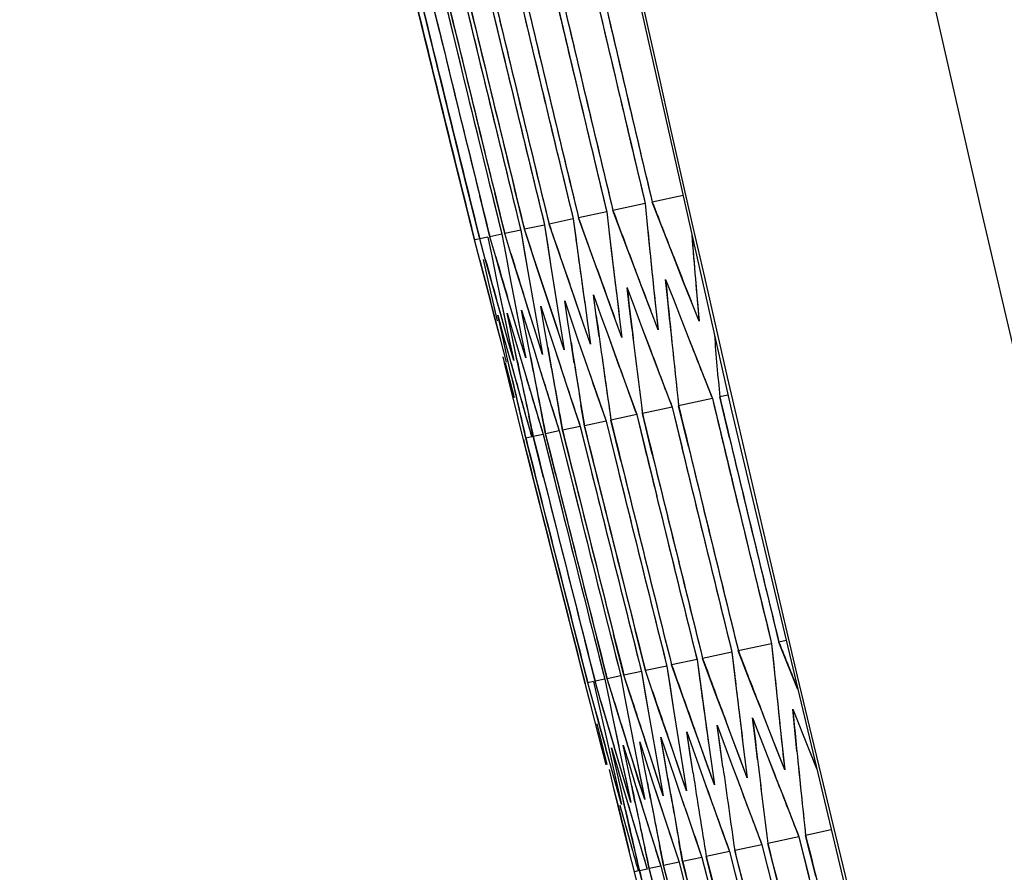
# Model space of a CAD drawing. Header units: millimetres. Extents: x 0 to 420, y 0 to 297.
# Tile 88 of 139: x 282.83 to 285.04, y 169.41 to 171.32. Entities that reach past the tile are written whole.
import ezdxf

# ---------------------------------------------------------------- set-up
doc = ezdxf.new("R2010")
doc.units = ezdxf.units.MM
doc.header["$LTSCALE"] = 23.1
doc.header["$PDMODE"] = 3
doc.header["$PDSIZE"] = 0.3125
doc.layers.get('0').update_dxf_attribs({"linetype": 'CONTINUOUS'})
doc.layers.get('Defpoints').update_dxf_attribs({"linetype": 'CONTINUOUS'})
for name, color, linetype in [('06___PRT_ALL_SURFS', 7, 'CONTINUOUS'), ('DIM_PILOTEES', 7, 'CONTINUOUS'), ('LAY0001', 7, 'CONTINUOUS')]:
    doc.layers.add(name, color=color, linetype=linetype)
doc.styles.get("Standard").update_dxf_attribs({"font": 'txt', "width": 0.7})
doc.dimstyles.new('DIMSTYLE_8', dxfattribs={"dimtxt": 2.5, "dimasz": 3.5, "dimexe": 2, "dimexo": 0, "dimgap": 2.5, "dimtad": 1, "dimdsep": 46, "dimtxsty": 'Standard', "dimblk": '_FILLED', "dimblk1": '_FILLED', "dimblk2": '_FILLED', "dimcen": 0.09, "dimazin": 2, "dimtp": 0.5, "dimtm": 0.5, "dimtfac": 1, "dimtofl": 0, "dimtmove": 0, "dimatfit": 3, "dimldrblk": '_FILLED', "dimfxl": 0, "dimtolj": 1, "dimarcsym": 0})

# ---------------------------------------------------------------- blocks, each defined once
blk = doc.blocks.new('_FILLED')
at = {"color": 0, "linetype": 'ByBlock'}
blk.add_solid([(0, 0), (-1, 0.14286), (-1, -0.14286)], dxfattribs=at)
blk = doc.blocks.new('*D15')
at = {"layer": 'Defpoints', "color": 0, "linetype": 'Continuous'}
for p in [(251.4334, 253.1331), (302.5299, 202.0365), (251.4334, 150.94), (353.6265, 150.94)]:
    blk.add_point(p, dxfattribs=at)
at = {"layer": 'DIM_PILOTEES', "color": 0, "linetype": 'Continuous', "lineweight": -2}
for p, q in [((251.4334, 150.94), (252.8476, 152.3542)), ((353.6265, 150.94), (352.2123, 152.3542))]:
    blk.add_line(p, q, dxfattribs=at)
blk.add_arc((302.5299, 202.0365), 72.2614, 317.775406, 222.224594, dxfattribs=at)
at = {"layer": 'DIM_PILOTEES', "color": 0, "linetype": 'Continuous', "lineweight": -2, "xscale": 3.5, "yscale": 3.5, "zscale": 3.5}
for p, rotation in [((251.4334, 150.94), 313.6122967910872), ((353.6265, 150.94), 226.3877032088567)]:
    blk.add_blockref('_FILLED', p, dxfattribs=dict(at, rotation=rotation))
at = {"layer": 'DIM_PILOTEES', "color": 0, "linetype": 'Continuous', "insert": (305.9941, 280.0544), "char_height": 2.5, "width": 14.285714, "attachment_point": 2, "rotation": 357.4576, "line_spacing_factor": 0.9}
blk.add_mtext('\\A1;{\\ftxt;\\W0.0001;\\H0.0001;\\~}{\\ftxt;\\W3.1428571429;\\H2.5; }{\\ftxt;\\W0.0001;\\H0.0001;\\~}{\\ftxt;\\W0.0001;\\H0.0001;\\~}{\\ftxt;\\W0.6666666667;\\H2.5; }{\\ftxt;\\W0.0001;\\H0.0001;\\~}', dxfattribs=at)

msp = doc.modelspace()

# ---------------------------------------------------------------- linework, layer by layer
at = {"color": 7, "linetype": 'Continuous'}
for p, q in [((283.8709, 171.4093), (283.8929, 171.3175)), ((283.7737, 171.3886), (283.7959, 171.2969)), ((283.8024, 171.2983), (283.7802, 171.39)), ((283.8167, 171.3978), (283.8389, 171.3061)), ((283.8473, 171.3079), (283.8251, 171.3996)), ((283.7338, 171.2837), (283.7114, 171.3754)), ((283.7457, 171.2863), (283.7233, 171.3779)), ((283.7686, 171.2911), (283.7463, 171.3828)), ((283.8013, 171.0089), (283.7338, 171.2837)), ((283.8131, 171.0114), (283.7457, 171.2863)), ((283.8239, 170.9173), (283.8013, 171.0089)), ((283.8357, 170.9198), (283.8131, 171.0114)), ((283.8809, 170.833), (283.8584, 170.9246)), ((283.8854, 170.9303), (283.908, 170.8387)), ((283.9144, 170.8401), (283.8919, 170.9317)), ((283.9587, 170.8495), (283.9363, 170.9412)), ((284.3144, 170.9251), (284.2453, 170.9104)), ((283.8466, 170.8257), (283.8239, 170.9173)), ((283.8583, 170.8282), (283.8357, 170.9198)), ((284.2295, 170.9071), (284.1572, 170.8917)), ((284.2295, 170.9071), (284.2341, 170.86)), ((284.28, 170.8217), (284.2453, 170.9104)), ((284.1433, 170.8888), (284.0801, 170.8753)), ((284.1433, 170.8888), (284.1488, 170.8419)), ((284.1906, 170.8027), (284.1572, 170.8917)), ((284.0038, 170.8591), (283.9587, 170.8495)), ((284.0038, 170.8591), (284.0109, 170.8126)), ((284.0681, 170.8728), (284.0139, 170.8613)), ((284.0447, 170.7717), (284.0139, 170.8613)), ((284.0681, 170.8728), (284.0744, 170.826)), ((284.1122, 170.786), (284.0801, 170.8753)), ((283.908, 170.8387), (283.8809, 170.833)), ((283.908, 170.8387), (283.9167, 170.7925)), ((283.9505, 170.8478), (283.9144, 170.8401)), ((283.9283, 170.795), (283.9144, 170.8401)), ((283.9505, 170.8478), (283.9584, 170.8014)), ((283.9881, 170.7596), (283.9587, 170.8495)), ((283.8556, 170.8276), (283.8466, 170.8257)), ((283.8584, 170.7802), (283.8466, 170.8257)), ((283.8764, 170.832), (283.8583, 170.8282)), ((283.8709, 170.7828), (283.8583, 170.8282)), ((283.8764, 170.832), (283.8859, 170.786)), ((283.8942, 170.7878), (283.8809, 170.833)), ((284.2974, 170.7773), (284.28, 170.8217)), ((283.9167, 170.7925), (283.9255, 170.7463)), ((283.9424, 170.7499), (283.9283, 170.795)), ((283.9584, 170.8014), (283.9664, 170.755)), ((284.0109, 170.8126), (284.0181, 170.766)), ((284.2074, 170.7581), (284.1906, 170.8027)), ((283.8702, 170.7346), (283.8584, 170.7802)), ((283.8659, 170.7817), (283.8762, 170.7358)), ((283.8834, 170.7374), (283.8709, 170.7828)), ((283.8859, 170.786), (283.8955, 170.7399)), ((283.9075, 170.7425), (283.8942, 170.7878)), ((284.0602, 170.7268), (284.0447, 170.7717)), ((284.1283, 170.7413), (284.1122, 170.786)), ((284.315, 170.7327), (284.2974, 170.7773)), ((283.9565, 170.7048), (283.9424, 170.7499)), ((283.9664, 170.755), (283.9827, 170.662)), ((284.0029, 170.7146), (283.9881, 170.7596)), ((284.0181, 170.766), (284.0328, 170.6727)), ((284.2243, 170.7135), (284.2074, 170.7581)), ((283.8822, 170.6889), (283.8702, 170.7346)), ((283.8762, 170.7358), (283.8972, 170.6439)), ((283.8961, 170.6919), (283.8834, 170.7374)), ((283.8955, 170.7399), (283.9149, 170.6476)), ((283.9209, 170.6972), (283.9075, 170.7425)), ((283.9255, 170.7463), (283.9434, 170.6537)), ((284.0734, 170.6887), (284.0602, 170.7268)), ((284.0734, 170.6887), (284.0602, 170.7268)), ((284.1426, 170.7018), (284.1283, 170.7413)), ((284.2754, 170.737), (284.2927, 170.6927)), ((284.28, 170.6899), (284.2754, 170.737)), ((284.3326, 170.6882), (284.315, 170.7327)), ((284.3421, 170.7384), (284.3462, 170.691)), ((283.9707, 170.6595), (283.9565, 170.7048)), ((284.1135, 170.7026), (284.1294, 170.658)), ((284.1198, 170.6559), (284.1135, 170.7026)), ((284.189, 170.7186), (284.2056, 170.6741)), ((284.1944, 170.6717), (284.189, 170.7186)), ((284.2413, 170.6688), (284.2243, 170.7135)), ((284.2484, 170.7185), (284.2533, 170.6713)), ((283.8942, 170.6433), (283.8822, 170.6889)), ((283.9063, 170.6554), (283.8961, 170.6919)), ((283.9344, 170.6518), (283.9209, 170.6972)), ((284.0489, 170.6888), (284.0641, 170.6441)), ((284.056, 170.6423), (284.0489, 170.6888)), ((284.0914, 170.6369), (284.0734, 170.6887)), ((284.0938, 170.6856), (284.1004, 170.6388)), ((284.1609, 170.6517), (284.1426, 170.7018)), ((284.1656, 170.7009), (284.1714, 170.6539)), ((284.2847, 170.6428), (284.28, 170.6899)), ((284.2927, 170.6927), (284.31, 170.6483)), ((284.3504, 170.6435), (284.3326, 170.6882)), ((284.3462, 170.691), (284.3504, 170.6435)), ((283.9201, 170.6615), (283.9333, 170.6163)), ((283.9297, 170.6155), (283.9201, 170.6615)), ((283.9522, 170.6683), (283.9661, 170.6232)), ((283.961, 170.6221), (283.9522, 170.6683)), ((283.9849, 170.6142), (283.9707, 170.6595)), ((283.9827, 170.662), (283.9909, 170.6155)), ((283.9951, 170.6774), (284.0097, 170.6325)), ((284.0031, 170.6311), (283.9951, 170.6774)), ((284.0328, 170.6727), (284.0402, 170.626)), ((284.2, 170.6248), (284.1944, 170.6717)), ((284.2056, 170.6741), (284.2223, 170.6296)), ((284.2583, 170.624), (284.2413, 170.6688)), ((284.2533, 170.6713), (284.2583, 170.624)), ((283.9063, 170.5975), (283.8942, 170.6433)), ((283.8989, 170.657), (283.9113, 170.6116)), ((283.9092, 170.6111), (283.8989, 170.657)), ((283.9217, 170.6008), (283.9063, 170.6554)), ((283.9149, 170.6476), (283.9247, 170.6014)), ((283.9479, 170.6064), (283.9344, 170.6518)), ((283.9434, 170.6537), (283.9524, 170.6073)), ((284.0632, 170.5957), (284.056, 170.6423)), ((284.0641, 170.6441), (284.0795, 170.5992)), ((284.1071, 170.5918), (284.0914, 170.6369)), ((284.1004, 170.6388), (284.1071, 170.5918)), ((284.1262, 170.6091), (284.1198, 170.6559)), ((284.1294, 170.658), (284.1455, 170.6133)), ((284.1773, 170.6067), (284.1609, 170.6517)), ((284.1714, 170.6539), (284.1773, 170.6067)), ((284.31, 170.6483), (284.3275, 170.6038)), ((283.9419, 170.5569), (283.9297, 170.6155)), ((283.9333, 170.6163), (283.9466, 170.571)), ((283.972, 170.5646), (283.961, 170.6221)), ((283.9661, 170.6232), (283.9801, 170.5781)), ((283.9993, 170.5689), (283.9849, 170.6142)), ((283.9909, 170.6155), (283.9993, 170.5689)), ((284.0111, 170.5847), (284.0031, 170.6311)), ((284.0097, 170.6325), (284.0244, 170.5875)), ((284.0478, 170.5792), (284.0327, 170.6244)), ((284.0402, 170.626), (284.0478, 170.5792)), ((284.2223, 170.6296), (284.2559, 170.5404)), ((283.9185, 170.5517), (283.9063, 170.5975)), ((283.9195, 170.5652), (283.9092, 170.6111)), ((283.9113, 170.6116), (283.9239, 170.5662)), ((283.9346, 170.5552), (283.9217, 170.6008)), ((283.9247, 170.6014), (283.9346, 170.5552)), ((283.9616, 170.5609), (283.9479, 170.6064)), ((283.9524, 170.6073), (283.9616, 170.5609)), ((284.0795, 170.5992), (284.1105, 170.5094)), ((284.1455, 170.6133), (284.1778, 170.5237)), ((284.3275, 170.6038), (284.345, 170.5593)), ((283.9466, 170.571), (283.9734, 170.4803)), ((283.9801, 170.5781), (283.9942, 170.5329)), ((284.0244, 170.5875), (284.054, 170.4974)), ((284.0875, 170.5759), (284.0949, 170.5544)), ((283.9331, 170.4717), (283.9106, 170.5633)), ((283.9405, 170.4733), (283.9195, 170.5652)), ((283.9239, 170.5662), (283.9493, 170.4751)), ((283.9286, 170.5493), (283.9365, 170.5207)), ((284.0312, 170.5669), (284.0392, 170.5425)), ((284.345, 170.5593), (284.3626, 170.5147)), ((283.9162, 170.5472), (283.9359, 170.4723)), ((283.9942, 170.5329), (284.0083, 170.4877)), ((284.2559, 170.5404), (284.2729, 170.4956)), ((284.1105, 170.5094), (284.1261, 170.4644)), ((284.1778, 170.5237), (284.194, 170.4789)), ((284.3626, 170.5147), (284.3802, 170.4701)), ((284.0083, 170.4877), (284.0226, 170.4424)), ((284.054, 170.4974), (284.0689, 170.4523)), ((284.2729, 170.4956), (284.2899, 170.4508)), ((283.9444, 170.4258), (283.9331, 170.4717)), ((283.9512, 170.4272), (283.9405, 170.4733)), ((283.9493, 170.4751), (283.9621, 170.4296)), ((283.9734, 170.4803), (283.9869, 170.4348)), ((284.1261, 170.4644), (284.1418, 170.4194)), ((284.194, 170.4789), (284.2104, 170.434)), ((284.3802, 170.4701), (284.3044, 170.4539)), ((284.415, 170.4774), (284.3966, 170.4735)), ((284.4186, 170.3818), (284.3966, 170.4735)), ((284.0226, 170.4424), (284.0369, 170.3971)), ((284.0441, 170.3986), (284.0357, 170.4452)), ((284.0689, 170.4523), (284.0839, 170.4071)), ((284.093, 170.409), (284.0854, 170.4557)), ((284.2899, 170.4508), (284.2231, 170.4367)), ((284.2899, 170.4508), (284.3121, 170.3592)), ((284.3266, 170.3622), (284.3044, 170.4539)), ((283.9559, 170.3799), (283.9444, 170.4258)), ((283.9619, 170.3811), (283.9512, 170.4272)), ((283.9621, 170.4296), (283.975, 170.3839)), ((283.9785, 170.3847), (283.9686, 170.4309)), ((283.9869, 170.4348), (284.0005, 170.3894)), ((284.0059, 170.3905), (283.9968, 170.4369)), ((284.1418, 170.4194), (284.093, 170.409)), ((284.1418, 170.4194), (284.1643, 170.3277)), ((284.2104, 170.434), (284.1526, 170.4217)), ((284.1752, 170.3301), (284.1526, 170.4217)), ((284.2104, 170.434), (284.2328, 170.3423)), ((284.2455, 170.345), (284.2231, 170.4367)), ((284.0369, 170.3971), (284.0059, 170.3905)), ((284.0369, 170.3971), (284.0597, 170.3055)), ((284.0839, 170.4071), (284.0441, 170.3986)), ((284.0669, 170.307), (284.0441, 170.3986)), ((284.0839, 170.4071), (284.1066, 170.3155)), ((284.1157, 170.3174), (284.093, 170.409)), ((283.9789, 170.2883), (283.9559, 170.3799)), ((283.975, 170.3839), (283.9619, 170.3811)), ((283.9849, 170.2896), (283.9619, 170.3811)), ((284.0005, 170.3894), (283.9785, 170.3847)), ((284.0015, 170.2931), (283.9785, 170.3847)), ((284.0005, 170.3894), (284.0235, 170.2978)), ((284.0289, 170.299), (284.0059, 170.3905)), ((284.0716, 169.9224), (283.9789, 170.2883)), ((284.0542, 170.0151), (283.9849, 170.2896)), ((284.0775, 169.9237), (284.0542, 170.0151)), ((284.1157, 169.9318), (284.1389, 169.8403)), ((284.1442, 169.8414), (284.121, 169.9329)), ((284.1516, 169.9394), (284.1747, 169.8479)), ((284.1818, 169.8494), (284.1587, 169.9409)), ((284.23, 169.8597), (284.207, 169.9512)), ((284.0949, 169.831), (284.0716, 169.9224)), ((284.1008, 169.8322), (284.0775, 169.9237)), ((284.1172, 169.8357), (284.094, 169.9272)), ((284.5132, 169.9199), (284.4384, 169.904)), ((284.5132, 169.9199), (284.5178, 169.8728)), ((284.5457, 169.9268), (284.5293, 169.9233)), ((284.5348, 169.9097), (284.5293, 169.9233)), ((284.5713, 169.8189), (284.5348, 169.9097)), ((284.4241, 169.9009), (284.3583, 169.8869)), ((284.3913, 169.7979), (284.3583, 169.8869)), ((284.4241, 169.9009), (284.4296, 169.8541)), ((284.4728, 169.8152), (284.4384, 169.904)), ((284.2781, 169.8699), (284.23, 169.8597)), ((284.2781, 169.8699), (284.2853, 169.8234)), ((284.3458, 169.8843), (284.2888, 169.8722)), ((284.3206, 169.7828), (284.2888, 169.8722)), ((284.3458, 169.8843), (284.3521, 169.8376)), ((284.1747, 169.8479), (284.1442, 169.8414)), ((284.1581, 169.7964), (284.1442, 169.8414)), ((284.1747, 169.8479), (284.1834, 169.8017)), ((284.2211, 169.8578), (284.1818, 169.8494)), ((284.1963, 169.8045), (284.1818, 169.8494)), ((284.2211, 169.8578), (284.229, 169.8114)), ((284.2604, 169.77), (284.23, 169.8597)), ((284.1066, 169.7854), (284.0949, 169.831)), ((284.1137, 169.835), (284.1008, 169.8322)), ((284.1132, 169.7868), (284.1008, 169.8322)), ((284.1137, 169.835), (284.124, 169.7891)), ((284.1389, 169.8403), (284.1172, 169.8357)), ((284.1303, 169.7905), (284.1172, 169.8357)), ((284.1389, 169.8403), (284.1484, 169.7943)), ((284.172, 169.7512), (284.1478, 169.8299)), ((284.2109, 169.7595), (284.1849, 169.8398)), ((284.2853, 169.8234), (284.2925, 169.7768)), ((284.1834, 169.8017), (284.1923, 169.7555)), ((284.229, 169.8114), (284.2371, 169.765)), ((284.408, 169.7533), (284.3913, 169.7979)), ((284.4901, 169.7707), (284.4728, 169.8152)), ((284.1165, 169.747), (284.1066, 169.7854)), ((284.1257, 169.7414), (284.1132, 169.7868)), ((284.124, 169.7891), (284.1343, 169.7432)), ((284.1436, 169.7452), (284.1303, 169.7905)), ((284.1484, 169.7943), (284.158, 169.7482)), ((284.2925, 169.7768), (284.3072, 169.6835)), ((284.3366, 169.7381), (284.3206, 169.7828)), ((284.1923, 169.7555), (284.2102, 169.6629)), ((284.2256, 169.7145), (284.2109, 169.7595)), ((284.2371, 169.765), (284.2534, 169.6721)), ((284.2758, 169.7251), (284.2604, 169.77)), ((284.4247, 169.7086), (284.408, 169.7533)), ((284.4704, 169.7539), (284.5047, 169.6652)), ((284.4759, 169.7071), (284.4704, 169.7539)), ((284.5074, 169.7262), (284.4901, 169.7707)), ((284.5604, 169.7731), (284.5959, 169.6845)), ((284.565, 169.726), (284.5604, 169.7731)), ((284.1422, 169.6485), (284.1165, 169.747)), ((284.1211, 169.7404), (284.1436, 169.6488)), ((284.1509, 169.6503), (284.1257, 169.7414)), ((284.1343, 169.7432), (284.1552, 169.6512)), ((284.1702, 169.6544), (284.1436, 169.7452)), ((284.158, 169.7482), (284.1774, 169.6559)), ((284.2, 169.6608), (284.172, 169.7512)), ((284.3527, 169.6932), (284.3366, 169.7381)), ((284.3912, 169.7371), (284.4242, 169.648)), ((284.3975, 169.6904), (284.3912, 169.7371)), ((284.5323, 169.7314), (284.5373, 169.6841)), ((284.2403, 169.6694), (284.2256, 169.7145)), ((284.2646, 169.7102), (284.295, 169.6206)), ((284.2725, 169.6638), (284.2646, 169.7102)), ((284.2912, 169.6802), (284.2758, 169.7251)), ((284.3226, 169.7225), (284.3543, 169.6332)), ((284.3297, 169.676), (284.3226, 169.7225)), ((284.4466, 169.7132), (284.4525, 169.6661)), ((284.5249, 169.6815), (284.5074, 169.7262)), ((284.5697, 169.6789), (284.565, 169.726)), ((284.154, 169.6867), (284.1671, 169.6415)), ((284.1642, 169.6408), (284.154, 169.6867)), ((284.1803, 169.6923), (284.1941, 169.6472)), ((284.1898, 169.6463), (284.1803, 169.6923)), ((284.2172, 169.7001), (284.2462, 169.6102)), ((284.2259, 169.6539), (284.2172, 169.7001)), ((284.3688, 169.6484), (284.3527, 169.6932)), ((284.3716, 169.6972), (284.3783, 169.6503)), ((284.4039, 169.6436), (284.3975, 169.6904)), ((284.4415, 169.6638), (284.4247, 169.7086)), ((284.4815, 169.6601), (284.4759, 169.7071)), ((284.2552, 169.6242), (284.2403, 169.6694)), ((284.2534, 169.6721), (284.2617, 169.6256)), ((284.3067, 169.6352), (284.2912, 169.6802)), ((284.3072, 169.6835), (284.3147, 169.6368)), ((284.3369, 169.6294), (284.3297, 169.676)), ((284.4525, 169.6661), (284.4584, 169.619)), ((284.5047, 169.6652), (284.522, 169.6207)), ((284.5424, 169.6369), (284.5249, 169.6815)), ((284.5373, 169.6841), (284.5424, 169.6369)), ((284.5959, 169.6845), (284.614, 169.6398)), ((284.5959, 169.6845), (284.6113, 169.6466)), ((284.1637, 169.6047), (284.1509, 169.6503)), ((284.1552, 169.6512), (284.1658, 169.6052)), ((284.1837, 169.609), (284.1702, 169.6544)), ((284.1774, 169.6559), (284.1873, 169.6097)), ((284.1993, 169.6002), (284.1898, 169.6463)), ((284.1941, 169.6472), (284.208, 169.6021)), ((284.2141, 169.6155), (284.2, 169.6608)), ((284.2102, 169.6629), (284.2192, 169.6165)), ((284.2347, 169.6077), (284.2259, 169.6539)), ((284.2805, 169.6174), (284.2725, 169.6638)), ((284.385, 169.6034), (284.3688, 169.6484)), ((284.3783, 169.6503), (284.385, 169.6034)), ((284.4242, 169.648), (284.4408, 169.6034)), ((284.4584, 169.619), (284.4415, 169.6638)), ((284.1602, 169.5919), (284.1492, 169.6376)), ((284.1745, 169.5949), (284.1642, 169.6408)), ((284.1671, 169.6415), (284.1803, 169.5962)), ((284.2701, 169.579), (284.2552, 169.6242)), ((284.2617, 169.6256), (284.2701, 169.579)), ((284.295, 169.6206), (284.3103, 169.5756)), ((284.3223, 169.5901), (284.3067, 169.6352)), ((284.3147, 169.6368), (284.3223, 169.5901)), ((284.3543, 169.6332), (284.3703, 169.5884)), ((284.522, 169.6207), (284.5394, 169.5761)), ((284.1765, 169.5591), (284.1637, 169.6047)), ((284.1658, 169.6052), (284.1765, 169.5591)), ((284.1972, 169.5635), (284.1837, 169.609)), ((284.1873, 169.6097), (284.1972, 169.5635)), ((284.208, 169.6021), (284.22, 169.5635)), ((284.2284, 169.5701), (284.2141, 169.6155)), ((284.2192, 169.6165), (284.2284, 169.5701)), ((284.2462, 169.6102), (284.2595, 169.5696)), ((284.4408, 169.6034), (284.4576, 169.5587)), ((284.169, 169.5557), (284.1602, 169.5919)), ((284.1954, 169.5029), (284.1745, 169.5949)), ((284.1803, 169.5962), (284.1936, 169.5508)), ((284.3703, 169.5884), (284.3864, 169.5436)), ((284.5394, 169.5761), (284.5568, 169.5315)), ((284.1826, 169.5002), (284.169, 169.5557)), ((284.1826, 169.5002), (284.169, 169.5557)), ((284.1735, 169.5549), (284.1884, 169.5015)), ((284.22, 169.5635), (284.2361, 169.5116)), ((284.2595, 169.5696), (284.2757, 169.52)), ((284.3103, 169.5756), (284.3257, 169.5307)), ((284.4576, 169.5587), (284.4744, 169.514)), ((284.1936, 169.5508), (284.207, 169.5054)), ((284.3864, 169.5436), (284.4025, 169.4987)), ((284.2361, 169.5116), (284.2502, 169.4663)), ((284.2757, 169.52), (284.2905, 169.4749)), ((284.3257, 169.5307), (284.3412, 169.4857)), ((284.4744, 169.514), (284.4912, 169.4691)), ((284.5568, 169.5315), (284.5743, 169.4868)), ((284.1939, 169.4543), (284.1826, 169.5002)), ((284.1884, 169.5015), (284.2011, 169.4559)), ((284.206, 169.4569), (284.1954, 169.5029)), ((284.207, 169.5054), (284.2204, 169.46)), ((284.4025, 169.4987), (284.4188, 169.4537)), ((284.6467, 169.5022), (284.5894, 169.49)), ((284.6121, 169.3984), (284.5894, 169.49)), ((284.2502, 169.4663), (284.2645, 169.4209)), ((284.2707, 169.4223), (284.2615, 169.4687)), ((284.2905, 169.4749), (284.3054, 169.4296)), ((284.3134, 169.4313), (284.305, 169.4779)), ((284.3412, 169.4857), (284.3568, 169.4406)), ((284.4912, 169.4691), (284.4303, 169.4562)), ((284.4912, 169.4691), (284.5142, 169.3776)), ((284.5743, 169.4868), (284.5046, 169.472)), ((284.5275, 169.3804), (284.5046, 169.472)), ((284.5743, 169.4868), (284.597, 169.3952)), ((284.2053, 169.4084), (284.1939, 169.4543)), ((284.2166, 169.4108), (284.206, 169.4569)), ((284.2204, 169.46), (284.234, 169.4145)), ((284.2384, 169.4154), (284.2285, 169.4617)), ((284.4188, 169.4537), (284.3666, 169.4427)), ((284.4188, 169.4537), (284.4419, 169.3622)), ((284.4534, 169.3647), (284.4303, 169.4562)), ((284.3054, 169.4296), (284.2707, 169.4223)), ((284.2941, 169.3308), (284.2707, 169.4223)), ((284.3054, 169.4296), (284.3288, 169.3382)), ((284.3568, 169.4406), (284.3134, 169.4313)), ((284.3367, 169.3399), (284.3134, 169.4313)), ((284.3568, 169.4406), (284.3801, 169.3491)), ((284.3898, 169.3512), (284.3666, 169.4427)), ((284.214, 169.4102), (284.2053, 169.4084)), ((284.2289, 169.317), (284.2053, 169.4084)), ((284.234, 169.4145), (284.2166, 169.4108)), ((284.2402, 169.3194), (284.2166, 169.4108)), ((284.2645, 169.4209), (284.2384, 169.4154)), ((284.262, 169.324), (284.2384, 169.4154)), ((284.2645, 169.4209), (284.2879, 169.3295))]:
    msp.add_line(p, q, dxfattribs=at)
for points in [[(282.182, 183.5296), (282.3551, 182.0731), (282.5489, 180.6036), (282.7612, 179.1382), (282.992, 177.6771), (283.2413, 176.2207), (283.509, 174.7691), (283.7951, 173.3226), (284.0995, 171.8814), (284.4221, 170.4458), (284.751, 169.0645)], [(284.0716, 169.9224), (284.0483, 170.0139), (284.0251, 170.1053), (284.002, 170.1968), (283.9789, 170.2883)]]:
    msp.add_lwpolyline(points, dxfattribs=at)
for centre, radius, start, end in [((396.3825, 196.371), 114.9147, 186.41572, 193.746072), ((429.9894, 205.5377), 149.8173, 193.148496, 193.364933), ((430.0061, 205.4796), 149.804, 193.161594, 193.341971), ((429.881, 205.8528), 149.8731, 193.310595, 193.4909), ((429.8986, 205.8023), 149.8643, 193.290377, 193.470691), ((429.7823, 206.1266), 149.9182, 193.420446, 193.600705), ((429.7983, 206.0831), 149.9113, 193.40296, 193.583226), ((429.6206, 206.5531), 149.9822, 193.592104, 193.772301), ((429.6339, 206.5236), 149.9796, 193.580028, 193.724188), ((429.6947, 206.3598), 149.9537, 193.514249, 193.694474), ((429.7086, 206.3231), 149.9483, 193.499475, 193.679705), ((429.5263, 206.8056), 150.022, 193.693518, 193.837646), ((429.5633, 206.7075), 150.0068, 193.654081, 193.798221), ((429.5722, 206.6841), 150.0033, 193.644692, 193.788834), ((311.1498, 173.5024), 27.0451, 185.60699, 185.90826), ((311.5481, 174.0443), 27.5859, 186.66643, 186.96125), ((310.8127, 172.9793), 26.5652, 184.62246, 184.83883), ((311.9873, 174.6047), 28.1676, 187.70945, 187.99775), ((320.343, 182.6851), 38.2609, 198.23189, 198.37418), ((311.306, 173.3631), 27.1578, 185.74868, 186.1493), ((311.7132, 173.9071), 27.7083, 186.8031, 187.19507), ((312.6196, 175.0483), 28.9014, 188.86226, 189.14325), ((312.1617, 174.47), 28.3001, 187.84102, 188.22426), ((310.965, 172.8386), 26.6734, 184.78711, 185.08693), ((313.1523, 175.6533), 29.5787, 189.86704, 190.14138), ((314.3665, 176.9409), 31.0872, 191.85059, 192.08785), ((313.7395, 176.2845), 30.3122, 190.87696, 191.12288), ((429.9902, 205.3622), 149.7322, 193.475553, 193.692143), ((430.006, 205.3004), 149.7163, 193.487398, 193.667906), ((429.8802, 205.6974), 149.7961, 193.645197, 193.825623), ((429.8981, 205.6435), 149.7859, 193.623707, 193.804143), ((429.6879, 206.2436), 149.8901, 193.863798, 194.044133), ((429.7025, 206.2036), 149.8837, 193.847762, 194.028102), ((429.7791, 205.991), 149.8484, 193.762537, 193.942911), ((429.7956, 205.9442), 149.8404, 193.743783, 193.924165), ((429.5477, 206.6296), 149.954, 194.018482, 194.162703), ((429.5575, 206.603), 149.9497, 194.007836, 194.15206), ((429.6094, 206.4561), 149.924, 193.949087, 194.12939), ((429.624, 206.4234), 149.9211, 193.935752, 194.079997), ((429.4712, 206.8447), 149.9915, 194.104496, 194.248689), ((429.4994, 206.7634), 149.9766, 194.072036, 194.21624), ((429.5064, 206.7434), 149.9731, 194.064072, 194.208279), ((311.5416, 172.5694), 27.1579, 185.69844, 185.9984), ((311.9498, 173.1082), 27.7119, 186.74358, 187.03702), ((312.3996, 173.6657), 28.3076, 187.77201, 188.05886), ((311.6643, 172.416), 27.2325, 185.76842, 186.16794), ((312.5347, 173.5145), 28.3959, 187.83477, 188.21672), ((312.0786, 172.9558), 27.7932, 186.80999, 187.20076), ((313.034, 174.0938), 29.0423, 188.84271, 189.21576), ((314.7648, 175.9662), 31.2214, 191.76518, 192.02493), ((314.1294, 175.3146), 30.4346, 190.80782, 191.07433), ((313.5418, 174.6894), 29.6976, 189.83363, 190.10688)]:
    msp.add_arc(centre, radius, start, end, dxfattribs=at)
at = {"layer": '06___PRT_ALL_SURFS', "color": 7, "linetype": 'Continuous'}
msp.add_arc((395.8905, 198.6029), 113.8262, 184.56904, 194.85589, dxfattribs=at)
msp.add_open_spline([(282.2073, 189.5207), (282.3281, 187.8025), (282.9551, 180.944), (284.1642, 174.1371), (285.4063, 169.1248)], degree=3, knots=[0, 0, 0, 0, 0.250129, 1, 1, 1, 1], dxfattribs=at)
at = {"layer": 'LAY0001', "color": 7, "linetype": 'Continuous'}
for p, q in [((284.0998, 171.4579), (284.1428, 171.2743)), ((284.0123, 171.4394), (284.0558, 171.2558)), ((283.8709, 171.4093), (283.915, 171.2258)), ((283.936, 171.4231), (283.9798, 171.2396)), ((283.7737, 171.3886), (283.8182, 171.2053)), ((283.8167, 171.3978), (283.8611, 171.2144)), ((284.2295, 170.9071), (284.2388, 170.8129)), ((284.1433, 170.8888), (284.1543, 170.7949)), ((284.0038, 170.8591), (284.0181, 170.766)), ((284.0681, 170.8728), (284.0808, 170.7793)), ((283.908, 170.8387), (283.9167, 170.7925)), ((283.9283, 170.795), (283.9144, 170.8401)), ((283.9505, 170.8478), (283.9664, 170.755)), ((283.9734, 170.8046), (283.9587, 170.8495)), ((284.3339, 170.8384), (284.3343, 170.8332)), ((283.8584, 170.7802), (283.8466, 170.8257)), ((283.8709, 170.7828), (283.8583, 170.8282)), ((283.8764, 170.832), (283.8859, 170.786)), ((283.8942, 170.7878), (283.8809, 170.833)), ((283.9167, 170.7925), (283.9255, 170.7463)), ((283.8659, 170.7817), (283.8762, 170.7358)), ((283.8859, 170.786), (283.8955, 170.7399)), ((284.0808, 170.7793), (284.0872, 170.7325)), ((283.9664, 170.755), (283.9745, 170.7085)), ((284.0181, 170.766), (284.0254, 170.7194)), ((283.8762, 170.7358), (283.8867, 170.6899)), ((283.8955, 170.7399), (283.9051, 170.6938)), ((283.9255, 170.7463), (283.9344, 170.7)), ((284.0707, 170.6964), (284.0602, 170.7268)), ((284.2754, 170.737), (284.2927, 170.6927)), ((283.9665, 170.6728), (283.9565, 170.7048)), ((283.9745, 170.7085), (283.9827, 170.662)), ((284.0132, 170.6834), (284.0029, 170.7146)), ((284.0254, 170.7194), (284.0328, 170.6727)), ((284.1135, 170.7026), (284.1294, 170.658)), ((284.1198, 170.6559), (284.1135, 170.7026)), ((284.189, 170.7186), (284.2056, 170.6741)), ((283.891, 170.6554), (283.8822, 170.6889)), ((283.8867, 170.6899), (283.8944, 170.6559)), ((283.9054, 170.6588), (283.8961, 170.6919)), ((283.9051, 170.6938), (283.9123, 170.6598)), ((283.9306, 170.6646), (283.9209, 170.6972)), ((283.9344, 170.7), (283.941, 170.6661)), ((284.0327, 170.6244), (284.0132, 170.6834)), ((284.0489, 170.6888), (284.0641, 170.6441)), ((284.056, 170.6423), (284.0489, 170.6888)), ((284.0914, 170.6369), (284.0707, 170.6964)), ((284.2927, 170.6927), (284.31, 170.6483)), ((284.3504, 170.6435), (284.3326, 170.6882)), ((283.9217, 170.6008), (283.9054, 170.6588)), ((283.9123, 170.6598), (283.9247, 170.6014)), ((283.9201, 170.6615), (283.9333, 170.6163)), ((283.9297, 170.6155), (283.9201, 170.6615)), ((283.9479, 170.6064), (283.9306, 170.6646)), ((283.941, 170.6661), (283.9524, 170.6073)), ((283.9522, 170.6683), (283.9661, 170.6232)), ((283.961, 170.6221), (283.9522, 170.6683)), ((283.9849, 170.6142), (283.9665, 170.6728)), ((283.9827, 170.662), (283.9909, 170.6155)), ((283.9951, 170.6774), (284.0097, 170.6325)), ((284.0031, 170.6311), (283.9951, 170.6774)), ((284.0328, 170.6727), (284.0402, 170.626)), ((284.2056, 170.6741), (284.2223, 170.6296)), ((284.2583, 170.624), (284.2413, 170.6688)), ((283.9063, 170.5975), (283.891, 170.6554)), ((283.8989, 170.657), (283.9113, 170.6116)), ((283.9092, 170.6111), (283.8989, 170.657)), ((284.0632, 170.5957), (284.056, 170.6423)), ((284.0641, 170.6441), (284.0795, 170.5992)), ((284.1071, 170.5918), (284.0914, 170.6369)), ((284.1004, 170.6388), (284.1071, 170.5918)), ((284.1294, 170.658), (284.1455, 170.6133)), ((284.1773, 170.6067), (284.1609, 170.6517)), ((284.31, 170.6483), (284.3275, 170.6038)), ((283.9393, 170.5694), (283.9297, 170.6155)), ((283.9333, 170.6163), (283.9466, 170.571)), ((283.9698, 170.5759), (283.961, 170.6221)), ((283.9661, 170.6232), (283.9801, 170.5781)), ((283.9993, 170.5689), (283.9849, 170.6142)), ((283.9909, 170.6155), (283.9993, 170.5689)), ((284.0111, 170.5847), (284.0031, 170.6311)), ((284.0097, 170.6325), (284.0244, 170.5875)), ((284.0478, 170.5792), (284.0327, 170.6244)), ((284.0402, 170.626), (284.0478, 170.5792)), ((284.2223, 170.6296), (284.2391, 170.585)), ((283.9185, 170.5517), (283.9063, 170.5975)), ((283.9195, 170.5652), (283.9092, 170.6111)), ((283.9113, 170.6116), (283.9239, 170.5662)), ((283.9346, 170.5552), (283.9217, 170.6008)), ((283.9247, 170.6014), (283.9346, 170.5552)), ((283.9616, 170.5609), (283.9479, 170.6064)), ((283.9524, 170.6073), (283.9616, 170.5609)), ((284.0705, 170.5491), (284.0632, 170.5957)), ((284.0795, 170.5992), (284.0949, 170.5544)), ((284.1455, 170.6133), (284.1616, 170.5685)), ((283.9466, 170.571), (283.96, 170.5257)), ((283.9787, 170.5296), (283.9698, 170.5759)), ((283.9801, 170.5781), (283.9942, 170.5329)), ((284.0192, 170.5382), (284.0111, 170.5847)), ((284.0244, 170.5875), (284.0392, 170.5425)), ((283.9326, 170.4737), (283.9138, 170.5501)), ((283.9218, 170.5175), (283.9138, 170.5501)), ((283.9155, 170.5502), (283.9239, 170.518)), ((283.93, 170.5193), (283.9195, 170.5652)), ((283.9239, 170.5662), (283.9365, 170.5207)), ((283.949, 170.5233), (283.9393, 170.5694)), ((283.9444, 170.4258), (283.9326, 170.4737)), ((284.3802, 170.4701), (284.4243, 170.2866)), ((284.2899, 170.4508), (284.3344, 170.2675)), ((283.9563, 170.3782), (283.9444, 170.4258)), ((284.1418, 170.4194), (284.187, 170.2361)), ((284.2104, 170.434), (284.2553, 170.2507)), ((284.0369, 170.3971), (284.0826, 170.214)), ((284.0444, 170.3972), (284.0441, 170.3986)), ((284.0839, 170.4071), (284.1294, 170.2239)), ((284.0934, 170.4074), (284.093, 170.409)), ((283.9622, 170.3797), (283.9619, 170.3811)), ((284.0005, 170.3894), (284.0464, 170.2063)), ((284.0062, 170.3894), (284.0059, 170.3905)), ((284.5132, 169.9199), (284.5226, 169.8257)), ((284.4241, 169.9009), (284.4352, 169.8071)), ((284.2781, 169.8699), (284.2925, 169.7768)), ((284.3458, 169.8843), (284.3585, 169.7908)), ((284.1581, 169.7964), (284.1442, 169.8414)), ((284.1747, 169.8479), (284.1834, 169.8017)), ((284.1963, 169.8045), (284.1818, 169.8494)), ((284.2211, 169.8578), (284.2371, 169.765)), ((284.2452, 169.8149), (284.23, 169.8597)), ((284.1066, 169.7854), (284.0949, 169.831)), ((284.1132, 169.7868), (284.1008, 169.8322)), ((284.1137, 169.835), (284.124, 169.7891)), ((284.1303, 169.7905), (284.1172, 169.8357)), ((284.1389, 169.8403), (284.1484, 169.7943)), ((284.1834, 169.8017), (284.1923, 169.7555)), ((284.1165, 169.747), (284.1066, 169.7854)), ((284.124, 169.7891), (284.1343, 169.7432)), ((284.1484, 169.7943), (284.158, 169.7482)), ((284.2925, 169.7768), (284.3072, 169.6835)), ((284.3585, 169.7908), (284.3716, 169.6972)), ((284.1923, 169.7555), (284.2034, 169.6975)), ((284.2371, 169.765), (284.2534, 169.6721)), ((284.4704, 169.7539), (284.5047, 169.6652)), ((284.5074, 169.7262), (284.4931, 169.7628)), ((284.5074, 169.7262), (284.4931, 169.7628)), ((284.5604, 169.7731), (284.5959, 169.6845)), ((284.1333, 169.6823), (284.1165, 169.747)), ((284.1211, 169.7404), (284.1353, 169.6826)), ((284.1343, 169.7432), (284.1447, 169.6972)), ((284.158, 169.7482), (284.1774, 169.6559)), ((284.158, 169.7482), (284.1702, 169.6901)), ((284.3912, 169.7371), (284.4242, 169.648)), ((284.4039, 169.6436), (284.3912, 169.7371)), ((284.4247, 169.7086), (284.4112, 169.7446)), ((284.2646, 169.7102), (284.295, 169.6206)), ((284.2805, 169.6174), (284.2646, 169.7102)), ((284.2912, 169.6802), (284.2792, 169.7152)), ((284.3226, 169.7225), (284.3543, 169.6332)), ((284.3369, 169.6294), (284.3226, 169.7225)), ((284.3527, 169.6932), (284.3399, 169.7287)), ((284.5424, 169.6369), (284.5074, 169.7262)), ((284.1447, 169.6972), (284.1552, 169.6512)), ((284.154, 169.6867), (284.1671, 169.6415)), ((284.1642, 169.6408), (284.154, 169.6867)), ((284.1702, 169.6544), (284.1602, 169.6885)), ((284.1803, 169.6923), (284.1941, 169.6472)), ((284.1898, 169.6463), (284.1803, 169.6923)), ((284.2, 169.6608), (284.1893, 169.6951)), ((284.2034, 169.6975), (284.2102, 169.6629)), ((284.2172, 169.7001), (284.2317, 169.6552)), ((284.2259, 169.6539), (284.2172, 169.7001)), ((284.2403, 169.6694), (284.229, 169.704)), ((284.385, 169.6034), (284.3527, 169.6932)), ((284.3716, 169.6972), (284.385, 169.6034)), ((284.4584, 169.619), (284.4247, 169.7086)), ((284.1509, 169.6503), (284.1415, 169.6843)), ((284.2701, 169.579), (284.2403, 169.6694)), ((284.2534, 169.6721), (284.2701, 169.579)), ((284.3223, 169.5901), (284.2912, 169.6802)), ((284.3072, 169.6835), (284.3223, 169.5901)), ((284.5047, 169.6652), (284.5192, 169.6279)), ((284.5959, 169.6845), (284.614, 169.6398)), ((284.1765, 169.5591), (284.1509, 169.6503)), ((284.1552, 169.6512), (284.1765, 169.5591)), ((284.1972, 169.5635), (284.1702, 169.6544)), ((284.1774, 169.6559), (284.1972, 169.5635)), ((284.1993, 169.6002), (284.1898, 169.6463)), ((284.1941, 169.6472), (284.208, 169.6021)), ((284.2284, 169.5701), (284.2, 169.6608)), ((284.2102, 169.6629), (284.2284, 169.5701)), ((284.2347, 169.6077), (284.2259, 169.6539)), ((284.2317, 169.6552), (284.2462, 169.6102)), ((284.4242, 169.648), (284.4379, 169.6114)), ((284.1602, 169.5919), (284.1492, 169.6376)), ((284.1745, 169.5949), (284.1642, 169.6408)), ((284.1671, 169.6415), (284.1803, 169.5962)), ((284.295, 169.6206), (284.3072, 169.5849)), ((284.3543, 169.6332), (284.3672, 169.597)), ((284.2066, 169.5655), (284.1993, 169.6002)), ((284.208, 169.6021), (284.2188, 169.5672)), ((284.2414, 169.5726), (284.2347, 169.6077)), ((284.2462, 169.6102), (284.2577, 169.575)), ((284.2867, 169.5819), (284.2805, 169.6174)), ((284.1686, 169.5575), (284.1602, 169.5919)), ((284.1849, 169.5489), (284.1745, 169.5949)), ((284.1803, 169.5962), (284.1905, 169.5615)), ((284.4912, 169.4691), (284.5372, 169.2861)), ((284.5743, 169.4868), (284.6198, 169.3037)), ((284.2053, 169.4084), (284.1939, 169.4543)), ((284.4188, 169.4537), (284.465, 169.2707)), ((284.271, 169.4208), (284.2707, 169.4223)), ((284.3054, 169.4296), (284.3522, 169.2468)), ((284.3138, 169.4296), (284.3134, 169.4313)), ((284.3568, 169.4406), (284.4034, 169.2576)), ((284.2056, 169.4071), (284.2053, 169.4084)), ((284.2172, 169.4087), (284.2166, 169.4108)), ((284.2387, 169.4143), (284.2384, 169.4154)), ((284.2645, 169.4209), (284.3115, 169.2381))]:
    msp.add_line(p, q, dxfattribs=at)
for centre, radius, start, end in [((430.008, 205.48), 149.806, 193.125519, 193.341971), ((429.9005, 205.8027), 149.8663, 193.254315, 193.47069), ((429.7104, 206.3236), 149.9501, 193.46343, 193.679704), ((429.8002, 206.0836), 149.9132, 193.366907, 193.583225), ((429.5722, 206.6841), 150.0032, 193.609061, 193.82487), ((429.6338, 206.5235), 149.9796, 193.544474, 193.760228), ((429.4816, 206.9311), 150.0438, 193.707694, 193.923861), ((429.4964, 206.888), 150.0358, 193.6905, 193.906676), ((429.5263, 206.8056), 150.022, 193.657486, 193.873678), ((429.8791, 205.8523), 149.8712, 193.346656, 193.4909), ((429.9856, 205.5368), 149.8133, 193.220641, 193.364934), ((429.7804, 206.1262), 149.9162, 193.456498, 193.600706), ((429.6188, 206.5527), 149.9804, 193.628143, 193.772301), ((429.6928, 206.3594), 149.9518, 193.550294, 193.694474), ((429.5599, 206.7066), 150.0033, 193.690116, 193.834257), ((324.8517, 186.7484), 43.5858, 201.30754, 201.49555), ((323.5362, 185.6212), 42.0436, 200.50809, 200.70257), ((321.1323, 183.5433), 39.2251, 198.8635, 199.07118), ((322.2979, 184.5544), 40.5922, 199.69354, 199.89458), ((310.8644, 172.9836), 26.6171, 184.634, 185.04368), ((319.0606, 181.6899), 36.7828, 197.22926, 197.37656), ((320.0962, 182.6038), 38.0011, 198.0891, 198.23189), ((311.6335, 174.0545), 27.6718, 186.76492, 187.15743), ((311.2289, 173.5105), 27.1246, 185.70762, 186.10877), ((316.3115, 179.2028), 33.5283, 194.5492, 194.71029), ((317.1711, 179.9925), 34.5504, 195.45963, 195.61609), ((318.0866, 180.8206), 35.6339, 196.35288, 196.50474), ((325.2386, 186.9006), 44.0016, 201.49545, 201.62018), ((323.9012, 185.7591), 42.4339, 200.70248, 200.83152), ((312.0788, 174.6175), 28.2599, 187.90167, 188.09356), ((322.6426, 184.6791), 40.9587, 199.89448, 200.02789), ((311.2533, 173.3576), 27.1049, 185.54815, 186.14963), ((311.6565, 173.9001), 27.6511, 186.60687, 187.1954), ((312.039, 174.4529), 28.1762, 187.74475, 187.93677), ((325.3868, 186.7252), 44.1109, 201.43681, 201.62358), ((310.965, 172.8386), 26.6734, 184.78711, 185.08693), ((324.0424, 185.5829), 42.5352, 200.64637, 200.83961), ((312.6858, 175.0588), 28.9684, 188.95603, 189.23669), ((321.5867, 183.4784), 39.6568, 199.01989, 199.22632), ((312.1925, 174.4743), 28.3312, 187.93686, 188.22414), ((322.7773, 184.5022), 41.0526, 199.84086, 200.04066), ((313.8061, 176.2975), 30.3799, 190.94458, 191.21191), ((319.4122, 181.5848), 37.1023, 197.33011, 197.55002), ((313.2231, 175.6659), 29.6507, 189.9586, 190.23261), ((320.4663, 182.5072), 38.3417, 198.18309, 198.39623), ((315.1157, 177.6428), 31.989, 192.86698, 193.12089), ((317.4892, 179.8725), 34.8316, 195.57418, 195.80785), ((314.4363, 176.9558), 31.1585, 191.91401, 192.17464), ((318.4209, 180.7077), 35.9336, 196.46058, 196.68734), ((430.0087, 205.301), 149.7192, 193.451298, 193.667904), ((429.9008, 205.6441), 149.7887, 193.587621, 193.804142), ((429.7049, 206.2043), 149.8862, 193.811695, 194.028101), ((429.7982, 205.9448), 149.843, 193.707708, 193.924164), ((429.5574, 206.603), 149.9496, 193.97232, 194.188116), ((429.624, 206.4234), 149.921, 193.900328, 194.116058), ((429.4443, 206.9291), 150.0091, 194.102518, 194.318142), ((429.451, 206.9068), 150.004, 194.093626, 194.309345), ((429.4712, 206.8447), 149.9915, 194.068447, 194.284737), ((429.5064, 206.7434), 149.9731, 194.028451, 194.24433), ((429.9847, 205.3609), 149.7265, 193.547749, 193.692145), ((429.8776, 205.6967), 149.7933, 193.681282, 193.825624), ((429.7765, 205.9904), 149.8458, 193.798611, 193.942912), ((429.6071, 206.4555), 149.9216, 193.985147, 194.12939), ((429.6854, 206.243), 149.8876, 193.899865, 194.044133), ((429.4953, 206.7623), 149.9724, 194.108087, 194.252293), ((429.5434, 206.6285), 149.9496, 194.054536, 194.198759), ((326.8109, 186.8765), 45.5537, 201.84884, 201.99033), ((324.1106, 184.5904), 42.3844, 200.29821, 200.5035), ((325.4516, 185.714), 43.9549, 201.08103, 201.27839), ((322.8492, 183.5272), 40.9068, 199.50005, 199.71332), ((311.6222, 172.5777), 27.239, 185.79864, 186.19803), ((320.6083, 181.5844), 38.2701, 197.92723, 198.08547), ((321.7282, 182.5422), 39.5848, 198.75492, 198.90737), ((312.0368, 173.1188), 27.7995, 186.84161, 187.23228), ((317.6356, 178.9854), 34.7616, 195.34437, 195.51975), ((318.5654, 179.8093), 35.8629, 196.22229, 196.39201), ((319.5552, 180.6745), 37.031, 197.08313, 197.24713), ((312.021, 172.9487), 27.7352, 186.61436, 187.2011), ((311.611, 172.4104), 27.1789, 185.56844, 186.16826), ((312.5347, 173.5145), 28.3959, 187.83477, 188.21672), ((313.034, 174.0938), 29.0423, 188.84271, 189.21576), ((326.0217, 185.7616), 44.5281, 201.24319, 201.43803), ((324.6468, 184.6195), 42.9186, 200.4683, 200.67106), ((313.6052, 174.7006), 29.762, 189.90348, 190.19777), ((322.1388, 182.5172), 39.9809, 198.87242, 199.09116), ((323.3542, 183.5397), 41.4051, 199.67817, 199.8889), ((316.2212, 177.366), 32.99, 193.69143, 193.8759), ((317.9644, 178.9206), 35.0648, 195.48637, 195.73714), ((318.9123, 179.753), 36.1866, 196.358, 196.6008), ((314.8365, 175.9814), 31.2946, 191.83051, 192.11132), ((319.9217, 180.6277), 37.3769, 197.21267, 197.44746), ((314.1968, 175.3277), 30.5033, 190.87528, 191.16297), ((320.996, 181.5479), 38.64, 198.0507, 198.27747), ((315.5369, 176.6663), 32.1497, 192.79024, 193.04287), ((429.8913, 205.4517), 149.6859, 193.901144, 194.117851), ((429.7885, 205.7753), 149.751, 194.029669, 194.2463), ((429.6934, 206.0571), 149.8032, 194.142057, 194.358629), ((429.5386, 206.4997), 149.8814, 194.319547, 194.535341), ((429.6093, 206.2984), 149.8459, 194.238422, 194.454947), ((429.4173, 206.8679), 149.9542, 194.465931, 194.681526), ((429.4427, 206.7844), 149.9357, 194.432605, 194.648596), ((429.4829, 206.6617), 149.9113, 194.383991, 194.599876)]:
    msp.add_arc(centre, radius, start, end, dxfattribs=at)

# ---------------------------------------------------------------- dimensions: what is measured, and where the dimension line sits
at = {"layer": 'DIM_PILOTEES', "color": 2, "linetype": 'Continuous'}
dim = msp.add_angular_dim_3p(base=(251.4334, 253.1331), center=(302.5299, 202.0365), p1=(353.6265, 150.94), p2=(251.4334, 150.94), text='{\\ftxt;\\W0.0001;\\H0.0001;\\~}{\\ftxt;\\W3.1428571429;\\H2.5; }{\\ftxt;\\W0.0001;\\H0.0001;\\~}{\\ftxt;\\W0.0001;\\H0.0001;\\~}{\\ftxt;\\W0.6666666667;\\H2.5; }{\\ftxt;\\W0.0001;\\H0.0001;\\~}', dimstyle='DIMSTYLE_8', dxfattribs=at)
dim.commit()
dim.dimension.update_dxf_attribs({"geometry": '*D15', "text_midpoint": (305.7353, 274.2269), "dimtype": 165})

doc.saveas('drawing.dxf')
